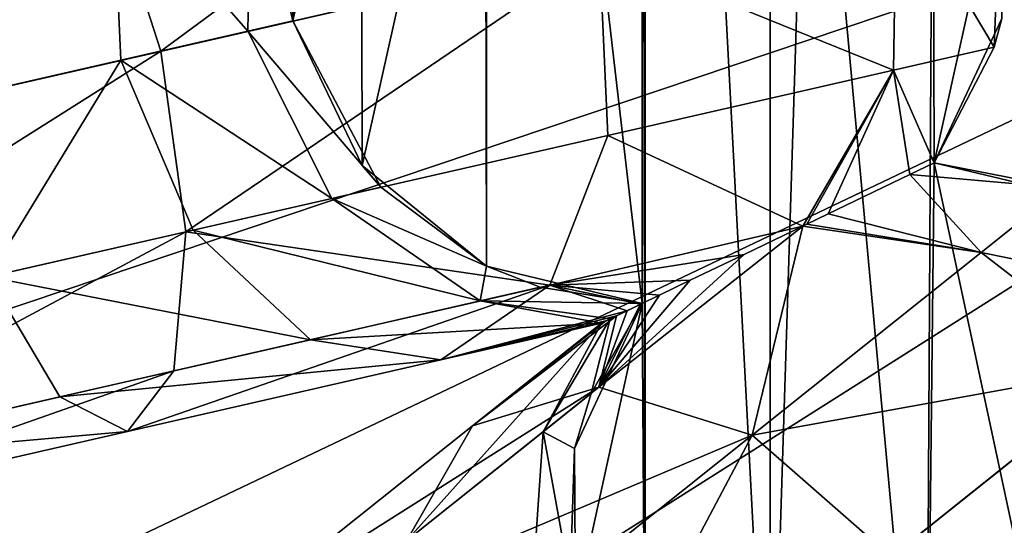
# Model space of a CAD drawing. Header units: millimetres. Extents: x 3 to 496, y 3 to 509.
# Tile 145 of 256: x 238.04 to 243.47, y 250.6 to 253.38. Entities that reach past the tile are written whole.
import ezdxf

# ---------------------------------------------------------------- set-up
doc = ezdxf.new("R2010")
doc.units = ezdxf.units.MM
doc.header["$LTSCALE"] = 25.4
doc.layers.get('0').update_dxf_attribs({"true_color": 0xff5454})

# ---------------------------------------------------------------- blocks, each defined once
blk = doc.blocks.new('FORM-M-9673.STL#1')
at = {"color": 0}
mesh = blk.add_polyface(dxfattribs=at)
corners = [(243.4488, 256.9537, 20.7302), (243.0791, 258.6248, 20.7302), (243.0709, 256.1621, 20.7302), (243.4517, 257.8308, 20.7302), (255.2364, 256.9537, 20.7302), (255.6061, 258.6248, 20.7302), (255.2334, 257.8308, 20.7302), (255.6143, 256.1621, 20.7302), (241.4724, 259.3986, 20.7302), (241.1046, 261.0783, 20.7302), (241.0988, 260.1969, 20.7302), (241.4888, 261.8716, 20.7302), (241.4888, 249.3453, 20.7302), (242.1768, 248.7942, 20.7302), (242.1768, 262.4227, 20.7302), (242.3906, 255.6085, 20.7302), (243.0348, 248.5924, 20.7302), (243.0709, 255.0548, 20.7302), (243.0791, 252.5921, 20.7302), (243.8963, 248.779, 20.7302), (243.9322, 252.3884, 20.7302), (243.906, 247.8976, 20.7302), (244.2937, 247.106, 20.7302), (244.6162, 251.8393, 20.7302), (244.9841, 246.5579, 20.7302), (244.9994, 251.0503, 20.7302), (245.0081, 250.1732, 20.7302), (245.843, 246.3599, 20.7302), (245.8651, 250.3598, 20.7302), (246.7036, 246.5503, 20.7302), (246.7196, 250.1618, 20.7302), (247.3988, 247.0922, 20.7302), (247.4072, 249.6172, 20.7302), (247.79, 246.3024, 20.7302), (247.7956, 248.8308, 20.7302), (248.4828, 245.7574, 20.7302), (248.4868, 249.3708, 20.7302), (249.3426, 245.5631, 20.7302), (249.3426, 249.5631, 20.7302), (250.2024, 245.7574, 20.7302), (250.1984, 249.3708, 20.7302), (250.8896, 248.8308, 20.7302), (250.8952, 246.3024, 20.7302), (251.278, 249.6172, 20.7302), (251.2864, 247.0922, 20.7302), (251.9656, 250.1618, 20.7302), (251.9816, 246.5503, 20.7302), (252.8201, 250.3598, 20.7302), (252.8422, 246.3599, 20.7302), (253.6771, 250.1732, 20.7302), (253.7011, 246.5579, 20.7302), (253.6858, 251.0503, 20.7302), (254.069, 251.8393, 20.7302), (254.3914, 247.106, 20.7302), (254.753, 252.3884, 20.7302), (254.7792, 247.8976, 20.7302), (254.7889, 248.779, 20.7302), (255.6061, 252.5921, 20.7302), (255.6504, 248.5924, 20.7302), (255.6143, 255.0548, 20.7302), (256.2946, 255.6085, 20.7302), (256.5084, 248.7942, 20.7302), (255.2364, 254.2633, 20.7302), (255.2334, 253.3861, 20.7302), (243.4488, 254.2633, 20.7302), (243.4517, 253.3861, 20.7302), (239.5491, 253.3732, 20.7302), (239.9243, 255.0513, 20.7302), (239.5472, 254.2546, 20.7302), (239.9298, 252.5782, 20.7302), (240.6073, 255.6085, 20.7302), (240.6153, 252.024, 20.7302), (241.1046, 250.1386, 20.7302), (241.4724, 251.8184, 20.7302), (241.0988, 251.0201, 20.7302), (239.9243, 256.1656, 20.7302), (239.5491, 257.8438, 20.7302), (239.5472, 256.9623, 20.7302), (239.9298, 258.6388, 20.7302), (240.6153, 259.1929, 20.7302), (243.0348, 262.6246, 20.7302), (243.8963, 262.438, 20.7302), (243.9322, 258.8285, 20.7302), (243.906, 263.3193, 20.7302), (244.2937, 264.111, 20.7302), (244.6162, 259.3777, 20.7302), (244.9841, 264.659, 20.7302), (244.9994, 260.1667, 20.7302), (245.0081, 261.0438, 20.7302), (245.843, 264.8571, 20.7302), (245.8651, 260.8571, 20.7302), (246.7036, 264.6666, 20.7302), (246.7196, 261.0551, 20.7302), (247.3988, 264.1247, 20.7302), (247.4072, 261.5997, 20.7302), (247.79, 264.9146, 20.7302), (247.7956, 262.3862, 20.7302), (248.4828, 265.4596, 20.7302), (248.4868, 261.8461, 20.7302), (249.3426, 265.6538, 20.7302), (249.3426, 261.6538, 20.7302), (250.1984, 261.8461, 20.7302), (250.2024, 265.4596, 20.7302), (250.8896, 262.3862, 20.7302), (250.8952, 264.9146, 20.7302), (251.278, 261.5997, 20.7302), (251.2864, 264.1247, 20.7302), (251.9656, 261.0551, 20.7302), (251.9816, 264.6666, 20.7302), (252.8201, 260.8571, 20.7302), (252.8422, 264.8571, 20.7302), (253.6771, 261.0438, 20.7302), (253.7011, 264.659, 20.7302), (253.6858, 260.1667, 20.7302), (254.069, 259.3777, 20.7302), (254.3914, 264.111, 20.7302), (254.753, 258.8285, 20.7302), (254.7792, 263.3193, 20.7302), (254.7889, 262.438, 20.7302), (255.6504, 262.6246, 20.7302), (256.5084, 262.4227, 20.7302), (257.1964, 249.3453, 20.7302), (257.1964, 261.8716, 20.7302), (257.2128, 251.8184, 20.7302), (257.5805, 250.1386, 20.7302), (257.5864, 251.0201, 20.7302), (258.0699, 252.024, 20.7302), (257.2128, 259.3986, 20.7302), (258.0699, 259.1929, 20.7302), (258.0778, 255.6085, 20.7302), (258.7554, 252.5782, 20.7302), (258.7609, 255.0513, 20.7302), (259.1361, 253.3732, 20.7302), (259.138, 254.2546, 20.7302), (258.7554, 258.6388, 20.7302), (258.7609, 256.1656, 20.7302), (259.1361, 257.8438, 20.7302), (259.138, 256.9623, 20.7302), (257.5805, 261.0783, 20.7302), (257.5864, 260.1969, 20.7302)]
mesh.append_faces([[corners[k] for k in face] for face in [(1, 0, 3), (4, 5, 6), (8, 9, 10), (57, 62, 63), (64, 18, 65), (66, 67, 68), (72, 73, 74), (75, 76, 77), (123, 124, 125), (131, 132, 133), (136, 135, 137), (138, 127, 139)]], dxfattribs={"vtx0": -1, "color": 0})
mesh.append_faces([[corners[k] for k in face] for face in [(0, 1, 2), (9, 8, 11), (11, 13, 14), (15, 16, 17), (18, 19, 20), (20, 22, 23), (23, 24, 25), (25, 24, 26), (26, 27, 28), (28, 29, 30), (30, 31, 32), (32, 33, 34), (34, 35, 36), (36, 37, 38), (38, 39, 40), (40, 39, 41), (41, 42, 43), (43, 44, 45), (45, 46, 47), (47, 48, 49), (49, 50, 51), (51, 50, 52), (52, 53, 54), (54, 56, 57), (59, 58, 60), (62, 57, 59), (67, 69, 70), (76, 75, 78), (78, 70, 79), (79, 73, 8), (80, 1, 81), (81, 82, 83), (83, 82, 84), (84, 85, 86), (86, 88, 89), (89, 90, 91), (91, 92, 93), (93, 94, 95), (95, 96, 97), (97, 98, 99), (99, 101, 102), (102, 103, 104), (104, 105, 106), (106, 107, 108), (108, 109, 110), (110, 111, 112), (112, 114, 115), (115, 116, 117), (117, 116, 118), (118, 5, 119), (119, 60, 120), (120, 121, 122), (126, 127, 123), (127, 126, 128), (129, 130, 131), (134, 135, 136), (122, 127, 138)]], dxfattribs={"vtx0": -1, "vtx1": -1, "color": 0})
mesh.append_faces([[corners[k] for k in face] for face in [(11, 8, 12), (14, 13, 15), (17, 16, 18), (57, 58, 59), (73, 12, 8), (79, 70, 71), (80, 2, 1), (119, 5, 7), (120, 60, 61), (122, 121, 123), (128, 126, 129), (127, 122, 123)]], dxfattribs={"vtx0": -1, "vtx1": -1, "vtx2": -1, "color": 0})
mesh.append_faces([[corners[k] for k in face] for face in [(5, 4, 7), (11, 12, 13), (15, 13, 16), (18, 16, 19), (20, 19, 21), (20, 21, 22), (23, 22, 24), (26, 24, 27), (28, 27, 29), (30, 29, 31), (32, 31, 33), (34, 33, 35), (36, 35, 37), (38, 37, 39), (41, 39, 42), (43, 42, 44), (45, 44, 46), (47, 46, 48), (49, 48, 50), (52, 50, 53), (54, 53, 55), (54, 55, 56), (57, 56, 58), (60, 58, 61), (18, 64, 17), (67, 66, 69), (70, 69, 71), (73, 72, 12), (78, 75, 70), (79, 71, 73), (15, 80, 14), (80, 15, 2), (81, 1, 82), (84, 82, 85), (86, 85, 87), (86, 87, 88), (89, 88, 90), (91, 90, 92), (93, 92, 94), (95, 94, 96), (97, 96, 98), (99, 98, 100), (99, 100, 101), (102, 101, 103), (104, 103, 105), (106, 105, 107), (108, 107, 109), (110, 109, 111), (112, 111, 113), (112, 113, 114), (115, 114, 116), (118, 116, 5), (119, 7, 60), (120, 61, 121), (123, 121, 124), (129, 126, 130), (131, 130, 132), (129, 134, 128), (134, 129, 135)]], dxfattribs={"vtx0": -1, "vtx2": -1, "color": 0})
mesh = blk.add_polyface(dxfattribs=at)
corners = [(249.3426, 255.6085, 2.1311), (220.6793, 255.7273, 4.5183), (220.6657, 252.2786, 4.4765)]
mesh.append_faces([[corners[k] for k in face] for face in [(0, 1, 2)]], dxfattribs={"color": 0})
mesh = blk.add_polyface(dxfattribs=at)
corners = [(249.3426, 255.6085, 2.1311), (220.6657, 252.2786, 4.4765), (220.1763, 248.9514, 4.605)]
mesh.append_faces([[corners[k] for k in face] for face in [(0, 1, 2)]], dxfattribs={"color": 0})
mesh = blk.add_polyface(dxfattribs=at)
corners = [(249.3426, 255.6085, 2.1311), (220.1763, 248.9514, 4.605), (221.918, 246.3868, 4.5431)]
mesh.append_faces([[corners[k] for k in face] for face in [(0, 1, 2)]], dxfattribs={"color": 0})
mesh = blk.add_polyface(dxfattribs=at)
corners = [(249.3426, 255.6085, 2.1311), (221.918, 246.3868, 4.5431), (223.4663, 243.279, 4.5183)]
mesh.append_faces([[corners[k] for k in face] for face in [(0, 1, 2)]], dxfattribs={"color": 0})
mesh = blk.add_polyface(dxfattribs=at)
corners = [(249.3426, 255.6085, 2.1311), (223.4663, 243.279, 4.5183), (224.9504, 240.1659, 4.4765)]
mesh.append_faces([[corners[k] for k in face] for face in [(0, 1, 2)]], dxfattribs={"color": 0})
mesh = blk.add_polyface(dxfattribs=at)
corners = [(249.3426, 255.6085, 2.1311), (224.9504, 240.1659, 4.4765), (225.953, 236.9559, 4.605)]
mesh.append_faces([[corners[k] for k in face] for face in [(0, 1, 2)]], dxfattribs={"color": 0})
mesh = blk.add_polyface(dxfattribs=at)
corners = [(249.3426, 255.6085, 2.1311), (225.953, 236.9559, 4.605), (228.6351, 235.401, 4.5431)]
mesh.append_faces([[corners[k] for k in face] for face in [(0, 1, 2)]], dxfattribs={"color": 0})
mesh = blk.add_polyface(dxfattribs=at)
corners = [(249.3426, 255.6085, 2.1311), (228.6351, 235.401, 4.5431), (231.3784, 233.2727, 4.5183)]
mesh.append_faces([[corners[k] for k in face] for face in [(0, 1, 2)]], dxfattribs={"color": 0})
mesh = blk.add_polyface(dxfattribs=at)
corners = [(249.3426, 255.6085, 2.1311), (231.3784, 233.2727, 4.5183), (234.0662, 231.1118, 4.4765)]
mesh.append_faces([[corners[k] for k in face] for face in [(0, 1, 2)]], dxfattribs={"color": 0})
mesh = blk.add_polyface(dxfattribs=at)
corners = [(249.3426, 255.6085, 2.1311), (234.0662, 231.1118, 4.4765), (236.3624, 228.6547, 4.605)]
mesh.append_faces([[corners[k] for k in face] for face in [(0, 1, 2)]], dxfattribs={"color": 0})
mesh = blk.add_polyface(dxfattribs=at)
corners = [(249.3426, 255.6085, 2.1311), (236.3624, 228.6547, 4.605), (239.4534, 228.4175, 4.5431)]
mesh.append_faces([[corners[k] for k in face] for face in [(0, 1, 2)]], dxfattribs={"color": 0})
mesh = blk.add_polyface(dxfattribs=at)
corners = [(249.3426, 255.6085, 2.1311), (239.4534, 228.4175, 4.5431), (242.8485, 227.6903, 4.5183)]
mesh.append_faces([[corners[k] for k in face] for face in [(0, 1, 2)]], dxfattribs={"color": 0})
mesh = blk.add_polyface(dxfattribs=at)
corners = [(249.3426, 255.6085, 2.1311), (242.8485, 227.6903, 4.5183), (246.2078, 226.9096, 4.4765)]
mesh.append_faces([[corners[k] for k in face] for face in [(0, 1, 2)]], dxfattribs={"color": 0})
mesh = blk.add_polyface(dxfattribs=at)
corners = [(240.8374, 254.6929, 5.7682), (238.821, 253.207, 4.1028), (238.5144, 254.1627, 4.3565), (241.2364, 253.7583, 5.5708)]
mesh.append_faces([[corners[k] for k in face] for face in [(0, 1, 2), (1, 0, 3)]], dxfattribs={"vtx0": -1, "color": 0})
mesh = blk.add_polyface(dxfattribs=at)
corners = [(239.5491, 253.3732, 10.7302), (239.3182, 254.3462, 9.4145), (239.3016, 253.3167, 9.5224), (239.5878, 254.4077, 10.7302)]
mesh.append_faces([[corners[k] for k in face] for face in [(0, 1, 2), (1, 0, 3)]], dxfattribs={"vtx0": -1, "color": 0})
mesh = blk.add_polyface(dxfattribs=at)
corners = [(239.5878, 254.4077, 10.7302), (239.5491, 253.3732, 10.7302), (239.5472, 254.2546, 20.7302)]
mesh.append_faces([[corners[k] for k in face] for face in [(0, 1, 2)]], dxfattribs={"color": 0})
mesh = blk.add_polyface(dxfattribs=at)
corners = [(239.3016, 253.3167, 9.5224), (238.555, 254.172, 8.3215), (238.601, 253.1568, 8.519), (239.3182, 254.3462, 9.4145)]
mesh.append_faces([[corners[k] for k in face] for face in [(0, 1, 2), (1, 0, 3)]], dxfattribs={"vtx0": -1, "color": 0})
mesh = blk.add_polyface(dxfattribs=at)
corners = [(239.5472, 254.2546, 20.7302), (239.5491, 253.3732, 10.7302), (239.5491, 253.3732, 20.7302)]
mesh.append_faces([[corners[k] for k in face] for face in [(0, 1, 2)]], dxfattribs={"color": 0})
mesh = blk.add_polyface(dxfattribs=at)
corners = [(242.8713, 254.1314, 7.912), (243.4101, 253.2287, 10.7302), (242.8547, 253.1019, 8.0199), (243.4488, 254.2633, 10.7302)]
mesh.append_faces([[corners[k] for k in face] for face in [(0, 1, 2), (1, 0, 3)]], dxfattribs={"vtx0": -1, "color": 0})
mesh = blk.add_polyface(dxfattribs=at)
corners = [(243.4488, 254.2633, 10.7302), (243.4517, 253.3861, 20.7302), (243.4101, 253.2287, 10.7302)]
mesh.append_faces([[corners[k] for k in face] for face in [(0, 1, 2)]], dxfattribs={"color": 0})
mesh = blk.add_polyface(dxfattribs=at)
corners = [(238.5144, 254.1627, 4.3565), (236.0337, 252.5708, 3.7565), (235.8338, 253.5509, 4.0234), (238.821, 253.207, 4.1028)]
mesh.append_faces([[corners[k] for k in face] for face in [(0, 1, 2), (1, 0, 3)]], dxfattribs={"vtx0": -1, "color": 0})
mesh = blk.add_polyface(dxfattribs=at)
corners = [(237.5658, 252.9205, 7.8899), (238.555, 254.172, 8.3215), (237.4273, 253.9146, 7.6362), (238.601, 253.1568, 8.519)]
mesh.append_faces([[corners[k] for k in face] for face in [(0, 1, 2), (1, 0, 3)]], dxfattribs={"vtx0": -1, "color": 0})
mesh = blk.add_polyface(dxfattribs=at)
corners = [(241.2364, 253.7583, 5.5708), (242.8547, 253.1019, 8.0199), (241.2824, 252.7431, 5.7682), (242.8713, 254.1314, 7.912)]
mesh.append_faces([[corners[k] for k in face] for face in [(0, 1, 2), (1, 0, 3)]], dxfattribs={"vtx0": -1, "color": 0})
mesh = blk.add_polyface(dxfattribs=at)
corners = [(241.2364, 253.7583, 5.5708), (238.9594, 252.2129, 4.3565), (238.821, 253.207, 4.1028), (241.2824, 252.7431, 5.7682)]
mesh.append_faces([[corners[k] for k in face] for face in [(0, 1, 2), (1, 0, 3)]], dxfattribs={"vtx0": -1, "color": 0})
mesh = blk.add_polyface(dxfattribs=at)
corners = [(240.0329, 252.4579, 10.7302), (239.3016, 253.3167, 9.5224), (239.7632, 252.3963, 9.4145), (239.5491, 253.3732, 10.7302)]
mesh.append_faces([[corners[k] for k in face] for face in [(0, 1, 2), (1, 0, 3)]], dxfattribs={"vtx0": -1, "color": 0})
mesh = blk.add_polyface(dxfattribs=at)
corners = [(239.5491, 253.3732, 20.7302), (240.0329, 252.4579, 10.7302), (239.9298, 252.5782, 20.7302)]
mesh.append_faces([[corners[k] for k in face] for face in [(0, 1, 2)]], dxfattribs={"color": 0})
mesh = blk.add_polyface(dxfattribs=at)
corners = [(239.5491, 253.3732, 10.7302), (240.0329, 252.4579, 10.7302), (239.5491, 253.3732, 20.7302)]
mesh.append_faces([[corners[k] for k in face] for face in [(0, 1, 2)]], dxfattribs={"color": 0})
mesh = blk.add_polyface(dxfattribs=at)
corners = [(243.4517, 253.3861, 20.7302), (243.0791, 252.5921, 20.7302), (243.4101, 253.2287, 10.7302)]
mesh.append_faces([[corners[k] for k in face] for face in [(0, 1, 2)]], dxfattribs={"color": 0})
mesh = blk.add_polyface(dxfattribs=at)
corners = [(239.7632, 252.3963, 9.4145), (238.601, 253.1568, 8.519), (239, 252.2221, 8.3215), (239.3016, 253.3167, 9.5224)]
mesh.append_faces([[corners[k] for k in face] for face in [(0, 1, 2), (1, 0, 3)]], dxfattribs={"vtx0": -1, "color": 0})
mesh = blk.add_polyface(dxfattribs=at)
corners = [(238.821, 253.207, 4.1028), (236.2788, 251.601, 4.0234), (236.0337, 252.5708, 3.7565), (238.9594, 252.2129, 4.3565)]
mesh.append_faces([[corners[k] for k in face] for face in [(0, 1, 2), (1, 0, 3)]], dxfattribs={"vtx0": -1, "color": 0})
mesh = blk.add_polyface(dxfattribs=at)
corners = [(243.4101, 253.2287, 10.7302), (243.0791, 252.5921, 10.7302), (242.8547, 253.1019, 8.0199)]
mesh.append_faces([[corners[k] for k in face] for face in [(0, 1, 2)]], dxfattribs={"color": 0})
mesh = blk.add_polyface(dxfattribs=at)
corners = [(243.4101, 253.2287, 10.7302), (243.0791, 252.5921, 20.7302), (243.0791, 252.5921, 10.7302)]
mesh.append_faces([[corners[k] for k in face] for face in [(0, 1, 2)]], dxfattribs={"color": 0})
mesh = blk.add_polyface(dxfattribs=at)
corners = [(237.8724, 251.9648, 7.6362), (238.601, 253.1568, 8.519), (237.5658, 252.9205, 7.8899), (239, 252.2221, 8.3215)]
mesh.append_faces([[corners[k] for k in face] for face in [(0, 1, 2), (1, 0, 3)]], dxfattribs={"vtx0": -1, "color": 0})
mesh = blk.add_polyface(dxfattribs=at)
corners = [(242.8547, 253.1019, 8.0199), (242.356, 252.2439, 8.2713), (241.2824, 252.7431, 5.7682)]
mesh.append_faces([[corners[k] for k in face] for face in [(0, 1, 2)]], dxfattribs={"color": 0})
mesh = blk.add_polyface(dxfattribs=at)
corners = [(242.8547, 253.1019, 8.0199), (242.3784, 252.2547, 8.3026), (242.356, 252.2439, 8.2713)]
mesh.append_faces([[corners[k] for k in face] for face in [(0, 1, 2)]], dxfattribs={"color": 0})
mesh = blk.add_polyface(dxfattribs=at)
corners = [(242.8547, 253.1019, 8.0199), (242.4958, 252.3112, 8.4832), (242.3784, 252.2547, 8.3026)]
mesh.append_faces([[corners[k] for k in face] for face in [(0, 1, 2)]], dxfattribs={"color": 0})
mesh = blk.add_polyface(dxfattribs=at)
corners = [(242.8547, 253.1019, 8.0199), (242.9449, 252.5275, 9.5992), (242.4958, 252.3112, 8.4832)]
mesh.append_faces([[corners[k] for k in face] for face in [(0, 1, 2)]], dxfattribs={"color": 0})
mesh = blk.add_polyface(dxfattribs=at)
corners = [(242.8547, 253.1019, 8.0199), (243.0791, 252.5921, 10.7302), (242.9449, 252.5275, 9.5992)]
mesh.append_faces([[corners[k] for k in face] for face in [(0, 1, 2)]], dxfattribs={"color": 0})
mesh = blk.add_polyface(dxfattribs=at)
corners = [(238.9594, 252.2129, 4.3565), (240.963, 251.9193, 6.3078), (238.8926, 251.4467, 5.0495), (241.2824, 252.7431, 5.7682)]
mesh.append_faces([[corners[k] for k in face] for face in [(0, 1, 2), (1, 0, 3)]], dxfattribs={"vtx0": -1, "color": 0})
mesh = blk.add_polyface(dxfattribs=at)
corners = [(241.2824, 252.7431, 5.7682), (242.356, 252.2439, 8.2713), (240.963, 251.9193, 6.3078)]
mesh.append_faces([[corners[k] for k in face] for face in [(0, 1, 2)]], dxfattribs={"color": 0})
mesh = blk.add_polyface(dxfattribs=at)
corners = [(243.7832, 252.454, 10.7302), (242.9449, 252.5275, 9.5992), (243.0791, 252.5921, 10.7302)]
mesh.append_faces([[corners[k] for k in face] for face in [(0, 1, 2)]], dxfattribs={"color": 0})
mesh = blk.add_polyface(dxfattribs=at)
corners = [(243.9322, 252.3884, 20.7302), (243.0791, 252.5921, 10.7302), (243.0791, 252.5921, 20.7302)]
mesh.append_faces([[corners[k] for k in face] for face in [(0, 1, 2)]], dxfattribs={"color": 0})
mesh = blk.add_polyface(dxfattribs=at)
corners = [(243.9322, 252.3884, 20.7302), (243.7832, 252.454, 10.7302), (243.0791, 252.5921, 10.7302)]
mesh.append_faces([[corners[k] for k in face] for face in [(0, 1, 2)]], dxfattribs={"color": 0})
mesh = blk.add_polyface(dxfattribs=at)
corners = [(239.9298, 252.5782, 20.7302), (240.6153, 252.024, 10.7302), (240.6153, 252.024, 20.7302)]
mesh.append_faces([[corners[k] for k in face] for face in [(0, 1, 2)]], dxfattribs={"color": 0})
mesh = blk.add_polyface(dxfattribs=at)
corners = [(239.9298, 252.5782, 20.7302), (240.0329, 252.4579, 10.7302), (240.6153, 252.024, 10.7302)]
mesh.append_faces([[corners[k] for k in face] for face in [(0, 1, 2)]], dxfattribs={"color": 0})
mesh = blk.add_polyface(dxfattribs=at)
corners = [(242.9449, 252.5275, 9.5992), (243.3378, 252.0988, 8.0199), (242.4958, 252.3112, 8.4832)]
mesh.append_faces([[corners[k] for k in face] for face in [(0, 1, 2)]], dxfattribs={"color": 0})
mesh = blk.add_polyface(dxfattribs=at)
corners = [(243.7832, 252.454, 10.7302), (243.3378, 252.0988, 8.0199), (242.9449, 252.5275, 9.5992)]
mesh.append_faces([[corners[k] for k in face] for face in [(0, 1, 2)]], dxfattribs={"color": 0})
mesh = blk.add_polyface(dxfattribs=at)
corners = [(240.0329, 252.4579, 10.7302), (239.7632, 252.3963, 9.4145), (240.6153, 252.024, 10.7302)]
mesh.append_faces([[corners[k] for k in face] for face in [(0, 1, 2)]], dxfattribs={"color": 0})
mesh = blk.add_polyface(dxfattribs=at)
corners = [(243.3378, 252.0988, 8.0199), (244.6162, 251.8393, 10.7302), (244.153, 251.4699, 7.912), (243.7832, 252.454, 10.7302)]
mesh.append_faces([[corners[k] for k in face] for face in [(0, 1, 2), (1, 0, 3)]], dxfattribs={"vtx0": -1, "color": 0})
mesh = blk.add_polyface(dxfattribs=at)
corners = [(240.5794, 251.8317, 9.1198), (239, 252.2221, 8.3215), (239.6452, 251.6185, 7.782), (239.7632, 252.3963, 9.4145)]
mesh.append_faces([[corners[k] for k in face] for face in [(0, 1, 2), (1, 0, 3)]], dxfattribs={"vtx0": -1, "color": 0})
mesh = blk.add_polyface(dxfattribs=at)
corners = [(240.6153, 252.024, 10.7302), (239.7632, 252.3963, 9.4145), (240.5794, 251.8317, 9.1198)]
mesh.append_faces([[corners[k] for k in face] for face in [(0, 1, 2)]], dxfattribs={"color": 0})
mesh = blk.add_polyface(dxfattribs=at)
corners = [(242.4958, 252.3112, 8.4832), (243.3378, 252.0988, 8.0199), (242.3784, 252.2547, 8.3026)]
mesh.append_faces([[corners[k] for k in face] for face in [(0, 1, 2)]], dxfattribs={"color": 0})
mesh = blk.add_polyface(dxfattribs=at)
corners = [(238.9594, 252.2129, 4.3565), (236.5035, 250.9014, 4.7528), (236.2788, 251.601, 4.0234), (238.8926, 251.4467, 5.0495)]
mesh.append_faces([[corners[k] for k in face] for face in [(0, 1, 2), (1, 0, 3)]], dxfattribs={"vtx0": -1, "color": 0})
mesh = blk.add_polyface(dxfattribs=at)
corners = [(239.6452, 251.6185, 7.782), (237.8724, 251.9648, 7.6362), (238.265, 251.3035, 6.9431), (239, 252.2221, 8.3215)]
mesh.append_faces([[corners[k] for k in face] for face in [(0, 1, 2), (1, 0, 3)]], dxfattribs={"vtx0": -1, "color": 0})
mesh = blk.add_polyface(dxfattribs=at)
corners = [(242.356, 252.2439, 8.2713), (242.0332, 252.0884, 7.9068), (240.963, 251.9193, 6.3078)]
mesh.append_faces([[corners[k] for k in face] for face in [(0, 1, 2)]], dxfattribs={"color": 0})
mesh = blk.add_polyface(dxfattribs=at)
corners = [(242.356, 252.2439, 8.2713), (242.0769, 251.0933, 5.7682), (241.2337, 251.3572, 6.3078)]
mesh.append_faces([[corners[k] for k in face] for face in [(0, 1, 2)]], dxfattribs={"color": 0})
mesh = blk.add_polyface(dxfattribs=at)
corners = [(242.356, 252.2439, 8.2713), (241.2337, 251.3572, 6.3078), (242.0332, 252.0884, 7.9068)]
mesh.append_faces([[corners[k] for k in face] for face in [(0, 1, 2)]], dxfattribs={"color": 0})
mesh = blk.add_polyface(dxfattribs=at)
corners = [(242.356, 252.2439, 8.2713), (243.3378, 252.0988, 8.0199), (242.0769, 251.0933, 5.7682)]
mesh.append_faces([[corners[k] for k in face] for face in [(0, 1, 2)]], dxfattribs={"color": 0})
mesh = blk.add_polyface(dxfattribs=at)
corners = [(242.3784, 252.2547, 8.3026), (243.3378, 252.0988, 8.0199), (242.356, 252.2439, 8.2713)]
mesh.append_faces([[corners[k] for k in face] for face in [(0, 1, 2)]], dxfattribs={"color": 0})
mesh = blk.add_polyface(dxfattribs=at)
corners = [(242.0769, 251.0933, 5.7682), (244.153, 251.4699, 7.912), (242.842, 250.4244, 5.5708), (243.3378, 252.0988, 8.0199)]
mesh.append_faces([[corners[k] for k in face] for face in [(0, 1, 2), (1, 0, 3)]], dxfattribs={"vtx0": -1, "color": 0})
mesh = blk.add_polyface(dxfattribs=at)
corners = [(242.0332, 252.0884, 7.9068), (241.7365, 251.9456, 7.7051), (240.963, 251.9193, 6.3078)]
mesh.append_faces([[corners[k] for k in face] for face in [(0, 1, 2)]], dxfattribs={"color": 0})
mesh = blk.add_polyface(dxfattribs=at)
corners = [(242.0332, 252.0884, 7.9068), (241.2337, 251.3572, 6.3078), (241.7365, 251.9456, 7.7051)]
mesh.append_faces([[corners[k] for k in face] for face in [(0, 1, 2)]], dxfattribs={"color": 0})
mesh = blk.add_polyface(dxfattribs=at)
corners = [(240.6153, 252.024, 10.7302), (240.5794, 251.8317, 9.1198), (240.9095, 251.9071, 10.7302)]
mesh.append_faces([[corners[k] for k in face] for face in [(0, 1, 2)]], dxfattribs={"color": 0})
mesh = blk.add_polyface(dxfattribs=at)
corners = [(240.6153, 252.024, 20.7302), (240.9095, 251.9071, 10.7302), (241.4724, 251.8184, 20.7302)]
mesh.append_faces([[corners[k] for k in face] for face in [(0, 1, 2)]], dxfattribs={"color": 0})
mesh = blk.add_polyface(dxfattribs=at)
corners = [(240.6153, 252.024, 20.7302), (240.6153, 252.024, 10.7302), (240.9095, 251.9071, 10.7302)]
mesh.append_faces([[corners[k] for k in face] for face in [(0, 1, 2)]], dxfattribs={"color": 0})
mesh = blk.add_polyface(dxfattribs=at)
corners = [(236.6723, 250.94, 6.7452), (237.8724, 251.9648, 7.6362), (236.5711, 251.6678, 7.4746), (238.265, 251.3035, 6.9431)]
mesh.append_faces([[corners[k] for k in face] for face in [(0, 1, 2), (1, 0, 3)]], dxfattribs={"vtx0": -1, "color": 0})
mesh = blk.add_polyface(dxfattribs=at)
corners = [(241.7365, 251.9456, 7.7051), (241.567, 251.864, 7.6566), (240.963, 251.9193, 6.3078)]
mesh.append_faces([[corners[k] for k in face] for face in [(0, 1, 2)]], dxfattribs={"color": 0})
mesh = blk.add_polyface(dxfattribs=at)
corners = [(241.7365, 251.9456, 7.7051), (241.2337, 251.3572, 6.3078), (241.567, 251.864, 7.6566)]
mesh.append_faces([[corners[k] for k in face] for face in [(0, 1, 2)]], dxfattribs={"color": 0})
mesh = blk.add_polyface(dxfattribs=at)
corners = [(240.963, 251.9193, 6.3078), (238.6384, 251.1139, 5.9963), (238.8926, 251.4467, 5.0495), (240.3637, 251.5077, 7.0449)]
mesh.append_faces([[corners[k] for k in face] for face in [(0, 1, 2), (1, 0, 3)]], dxfattribs={"vtx0": -1, "color": 0})
mesh = blk.add_polyface(dxfattribs=at)
corners = [(241.3893, 251.7784, 7.6975), (240.3637, 251.5077, 7.0449), (240.963, 251.9193, 6.3078)]
mesh.append_faces([[corners[k] for k in face] for face in [(0, 1, 2)]], dxfattribs={"color": 0})
mesh = blk.add_polyface(dxfattribs=at)
corners = [(240.9095, 251.9071, 10.7302), (240.5794, 251.8317, 9.1198), (241.4724, 251.8184, 10.7302)]
mesh.append_faces([[corners[k] for k in face] for face in [(0, 1, 2)]], dxfattribs={"color": 0})
mesh = blk.add_polyface(dxfattribs=at)
corners = [(241.4724, 251.8184, 20.7302), (240.9095, 251.9071, 10.7302), (241.4724, 251.8184, 10.7302)]
mesh.append_faces([[corners[k] for k in face] for face in [(0, 1, 2)]], dxfattribs={"color": 0})
mesh = blk.add_polyface(dxfattribs=at)
corners = [(241.3893, 251.7784, 7.6975), (240.963, 251.9193, 6.3078), (241.4621, 251.8134, 7.6639)]
mesh.append_faces([[corners[k] for k in face] for face in [(0, 1, 2)]], dxfattribs={"color": 0})
mesh = blk.add_polyface(dxfattribs=at)
corners = [(241.4621, 251.8134, 7.6639), (240.963, 251.9193, 6.3078), (241.567, 251.864, 7.6566)]
mesh.append_faces([[corners[k] for k in face] for face in [(0, 1, 2)]], dxfattribs={"color": 0})
mesh = blk.add_polyface(dxfattribs=at)
corners = [(240.5794, 251.8317, 9.1198), (239.6452, 251.6185, 7.782), (241.2472, 251.7099, 8.2515)]
mesh.append_faces([[corners[k] for k in face] for face in [(0, 1, 2)]], dxfattribs={"color": 0})
mesh = blk.add_polyface(dxfattribs=at)
corners = [(240.5794, 251.8317, 9.1198), (241.2472, 251.7099, 8.2515), (241.2955, 251.7332, 8.7304)]
mesh.append_faces([[corners[k] for k in face] for face in [(0, 1, 2)]], dxfattribs={"color": 0})
mesh = blk.add_polyface(dxfattribs=at)
corners = [(241.4724, 251.8184, 10.7302), (240.5794, 251.8317, 9.1198), (241.2955, 251.7332, 8.7304)]
mesh.append_faces([[corners[k] for k in face] for face in [(0, 1, 2)]], dxfattribs={"color": 0})
mesh = blk.add_polyface(dxfattribs=at)
corners = [(241.4621, 251.8134, 7.6639), (241.567, 251.864, 7.6566), (241.2337, 251.3572, 6.3078)]
mesh.append_faces([[corners[k] for k in face] for face in [(0, 1, 2)]], dxfattribs={"color": 0})
mesh = blk.add_polyface(dxfattribs=at)
corners = [(241.331, 251.7503, 7.7561), (240.3637, 251.5077, 7.0449), (241.3893, 251.7784, 7.6975)]
mesh.append_faces([[corners[k] for k in face] for face in [(0, 1, 2)]], dxfattribs={"color": 0})
mesh = blk.add_polyface(dxfattribs=at)
corners = [(241.4724, 251.8184, 20.7302), (241.1908, 251.323, 10.7302), (241.0988, 251.0201, 20.7302)]
mesh.append_faces([[corners[k] for k in face] for face in [(0, 1, 2)]], dxfattribs={"color": 0})
mesh = blk.add_polyface(dxfattribs=at)
corners = [(241.4724, 251.8184, 10.7302), (241.2955, 251.7332, 8.7304), (241.1908, 251.323, 10.7302)]
mesh.append_faces([[corners[k] for k in face] for face in [(0, 1, 2)]], dxfattribs={"color": 0})
mesh = blk.add_polyface(dxfattribs=at)
corners = [(241.4724, 251.8184, 10.7302), (241.1908, 251.323, 10.7302), (241.4724, 251.8184, 20.7302)]
mesh.append_faces([[corners[k] for k in face] for face in [(0, 1, 2)]], dxfattribs={"color": 0})
mesh = blk.add_polyface(dxfattribs=at)
corners = [(241.3893, 251.7784, 7.6975), (241.4621, 251.8134, 7.6639), (241.2337, 251.3572, 6.3078)]
mesh.append_faces([[corners[k] for k in face] for face in [(0, 1, 2)]], dxfattribs={"color": 0})
mesh = blk.add_polyface(dxfattribs=at)
corners = [(241.331, 251.7503, 7.7561), (241.3893, 251.7784, 7.6975), (241.2337, 251.3572, 6.3078)]
mesh.append_faces([[corners[k] for k in face] for face in [(0, 1, 2)]], dxfattribs={"color": 0})
mesh = blk.add_polyface(dxfattribs=at)
corners = [(241.2715, 251.7216, 7.8914), (240.3637, 251.5077, 7.0449), (241.331, 251.7503, 7.7561)]
mesh.append_faces([[corners[k] for k in face] for face in [(0, 1, 2)]], dxfattribs={"color": 0})
mesh = blk.add_polyface(dxfattribs=at)
corners = [(241.2472, 251.7099, 8.2515), (240.3637, 251.5077, 7.0449), (241.2715, 251.7216, 7.8914)]
mesh.append_faces([[corners[k] for k in face] for face in [(0, 1, 2)]], dxfattribs={"color": 0})
mesh = blk.add_polyface(dxfattribs=at)
corners = [(241.2715, 251.7216, 7.8914), (241.331, 251.7503, 7.7561), (240.5382, 251.1453, 7.0449)]
mesh.append_faces([[corners[k] for k in face] for face in [(0, 1, 2)]], dxfattribs={"color": 0})
mesh = blk.add_polyface(dxfattribs=at)
corners = [(241.331, 251.7503, 7.7561), (241.2337, 251.3572, 6.3078), (240.5382, 251.1453, 7.0449)]
mesh.append_faces([[corners[k] for k in face] for face in [(0, 1, 2)]], dxfattribs={"color": 0})
mesh = blk.add_polyface(dxfattribs=at)
corners = [(241.2472, 251.7099, 8.2515), (241.2715, 251.7216, 7.8914), (240.5382, 251.1453, 7.0449)]
mesh.append_faces([[corners[k] for k in face] for face in [(0, 1, 2)]], dxfattribs={"color": 0})
mesh = blk.add_polyface(dxfattribs=at)
corners = [(241.2955, 251.7332, 8.7304), (240.9261, 251.1119, 9.1198), (241.1908, 251.323, 10.7302)]
mesh.append_faces([[corners[k] for k in face] for face in [(0, 1, 2)]], dxfattribs={"color": 0})
mesh = blk.add_polyface(dxfattribs=at)
corners = [(241.2955, 251.7332, 8.7304), (241.2472, 251.7099, 8.2515), (240.9261, 251.1119, 9.1198)]
mesh.append_faces([[corners[k] for k in face] for face in [(0, 1, 2)]], dxfattribs={"color": 0})
mesh = blk.add_polyface(dxfattribs=at)
corners = [(241.2472, 251.7099, 8.2515), (239.6452, 251.6185, 7.782), (240.3637, 251.5077, 7.0449)]
mesh.append_faces([[corners[k] for k in face] for face in [(0, 1, 2)]], dxfattribs={"color": 0})
mesh = blk.add_polyface(dxfattribs=at)
corners = [(241.2472, 251.7099, 8.2515), (240.5382, 251.1453, 7.0449), (240.1769, 250.5145, 7.782)]
mesh.append_faces([[corners[k] for k in face] for face in [(0, 1, 2)]], dxfattribs={"color": 0})
mesh = blk.add_polyface(dxfattribs=at)
corners = [(241.2472, 251.7099, 8.2515), (240.1769, 250.5145, 7.782), (240.9261, 251.1119, 9.1198)]
mesh.append_faces([[corners[k] for k in face] for face in [(0, 1, 2)]], dxfattribs={"color": 0})
mesh = blk.add_polyface(dxfattribs=at)
corners = [(240.3637, 251.5077, 7.0449), (238.265, 251.3035, 6.9431), (238.6384, 251.1139, 5.9963), (239.6452, 251.6185, 7.782)]
mesh.append_faces([[corners[k] for k in face] for face in [(0, 1, 2), (1, 0, 3)]], dxfattribs={"vtx0": -1, "color": 0})
mesh = blk.add_polyface(dxfattribs=at)
corners = [(238.8926, 251.4467, 5.0495), (236.6475, 250.6595, 5.749), (236.5035, 250.9014, 4.7528), (238.6384, 251.1139, 5.9963)]
mesh.append_faces([[corners[k] for k in face] for face in [(0, 1, 2), (1, 0, 3)]], dxfattribs={"vtx0": -1, "color": 0})
mesh = blk.add_polyface(dxfattribs=at)
corners = [(242.842, 250.4244, 5.5708), (244.5847, 250.5352, 8.0199), (243.3239, 249.5297, 5.7682), (244.153, 251.4699, 7.912)]
mesh.append_faces([[corners[k] for k in face] for face in [(0, 1, 2), (1, 0, 3)]], dxfattribs={"vtx0": -1, "color": 0})
mesh = blk.add_polyface(dxfattribs=at)
corners = [(239.1546, 250.0419, 5.9963), (241.2337, 251.3572, 6.3078), (239.5733, 250.0331, 5.0495), (240.5382, 251.1453, 7.0449)]
mesh.append_faces([[corners[k] for k in face] for face in [(0, 1, 2), (1, 0, 3)]], dxfattribs={"vtx0": -1, "color": 0})
mesh = blk.add_polyface(dxfattribs=at)
corners = [(239.5733, 250.0331, 5.0495), (242.0769, 251.0933, 5.7682), (240.214, 249.6077, 4.3565), (241.2337, 251.3572, 6.3078)]
mesh.append_faces([[corners[k] for k in face] for face in [(0, 1, 2), (1, 0, 3)]], dxfattribs={"vtx0": -1, "color": 0})
mesh = blk.add_polyface(dxfattribs=at)
corners = [(238.6384, 251.1139, 5.9963), (236.6723, 250.94, 6.7452), (236.6475, 250.6595, 5.749), (238.265, 251.3035, 6.9431)]
mesh.append_faces([[corners[k] for k in face] for face in [(0, 1, 2), (1, 0, 3)]], dxfattribs={"vtx0": -1, "color": 0})
mesh = blk.add_polyface(dxfattribs=at)
corners = [(241.1908, 251.323, 10.7302), (240.9261, 251.1119, 9.1198), (241.0988, 251.0201, 10.7302)]
mesh.append_faces([[corners[k] for k in face] for face in [(0, 1, 2)]], dxfattribs={"color": 0})
mesh = blk.add_polyface(dxfattribs=at)
corners = [(241.1908, 251.323, 10.7302), (241.0988, 251.0201, 10.7302), (241.0988, 251.0201, 20.7302)]
mesh.append_faces([[corners[k] for k in face] for face in [(0, 1, 2)]], dxfattribs={"color": 0})
mesh = blk.add_polyface(dxfattribs=at)
corners = [(240.1769, 250.5145, 7.782), (239.1546, 250.0419, 5.9963), (239.07, 249.6318, 6.9431), (240.5382, 251.1453, 7.0449)]
mesh.append_faces([[corners[k] for k in face] for face in [(0, 1, 2), (1, 0, 3)]], dxfattribs={"vtx0": -1, "color": 0})
mesh = blk.add_polyface(dxfattribs=at)
corners = [(240.8586, 250.1218, 9.4145), (240.1769, 250.5145, 7.782), (240.2466, 249.6337, 8.3215), (240.9261, 251.1119, 9.1198)]
mesh.append_faces([[corners[k] for k in face] for face in [(0, 1, 2), (1, 0, 3)]], dxfattribs={"vtx0": -1, "color": 0})
mesh = blk.add_polyface(dxfattribs=at)
corners = [(242.0769, 251.0933, 5.7682), (240.9049, 248.8796, 4.1028), (240.214, 249.6077, 4.3565), (242.842, 250.4244, 5.5708)]
mesh.append_faces([[corners[k] for k in face] for face in [(0, 1, 2), (1, 0, 3)]], dxfattribs={"vtx0": -1, "color": 0})
mesh = blk.add_polyface(dxfattribs=at)
corners = [(240.9261, 251.1119, 9.1198), (240.8586, 250.1218, 9.4145), (241.0748, 250.2942, 10.7302)]
mesh.append_faces([[corners[k] for k in face] for face in [(0, 1, 2)]], dxfattribs={"color": 0})
mesh = blk.add_polyface(dxfattribs=at)
corners = [(240.9261, 251.1119, 9.1198), (241.0748, 250.2942, 10.7302), (241.0988, 251.0201, 10.7302)]
mesh.append_faces([[corners[k] for k in face] for face in [(0, 1, 2)]], dxfattribs={"color": 0})
mesh = blk.add_polyface(dxfattribs=at)
corners = [(241.0988, 251.0201, 20.7302), (241.0748, 250.2942, 10.7302), (241.1046, 250.1386, 20.7302)]
mesh.append_faces([[corners[k] for k in face] for face in [(0, 1, 2)]], dxfattribs={"color": 0})
mesh = blk.add_polyface(dxfattribs=at)
corners = [(241.0988, 251.0201, 10.7302), (241.0748, 250.2942, 10.7302), (241.0988, 251.0201, 20.7302)]
mesh.append_faces([[corners[k] for k in face] for face in [(0, 1, 2)]], dxfattribs={"color": 0})

msp = doc.modelspace()

# ---------------------------------------------------------------- block references
at = {"color": 7, "true_color": 0xf9f8f7}
msp.add_blockref('FORM-M-9673.STL#1', (0, 0), dxfattribs=at)

doc.saveas('drawing.dxf')
